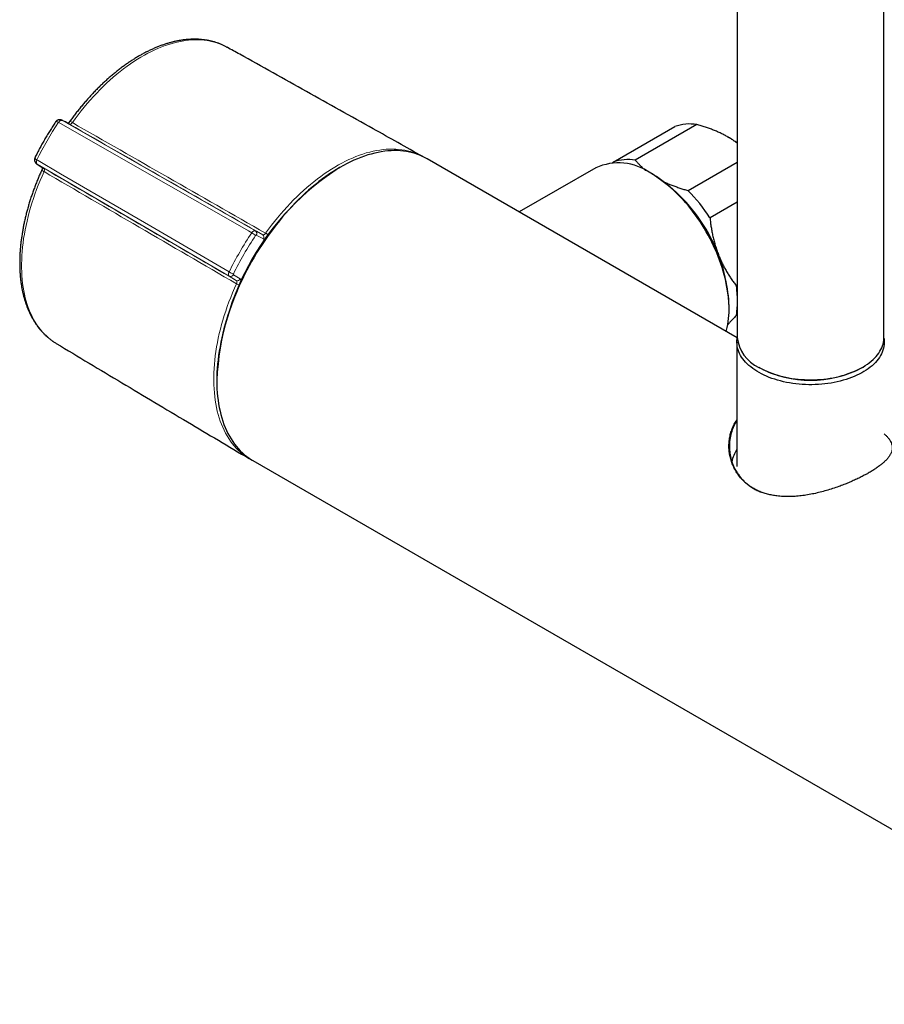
# Model space of a CAD drawing. Header units: millimetres. Extents: x 8 to 2401, y 12 to 2404.
# Tile 13 of 33: x 2165 to 2294, y 103 to 250. Entities that reach past the tile are written whole.
import ezdxf

# ---------------------------------------------------------------- set-up
doc = ezdxf.new("R2010")
doc.units = ezdxf.units.MM

msp = doc.modelspace()

# ---------------------------------------------------------------- linework, layer by layer
at = {"color": 7, "linetype": 'Continuous', "lineweight": 30}
for p, q in [((2271.77, 370.54), (2271.77, 202.27)), ((2293.67, 202.27), (2293.67, 368.58)), ((2195.63, 245.55), (2195.62, 245.55)), ((2171.01, 234.66), (2171.04, 234.64)), ((2172.09, 234.08), (2172.11, 234.07)), ((2253.26, 228.43), (2262.45, 233.73)), ((2265.73, 234.03), (2256.54, 228.72)), ((2167.27, 228.11), (2167.24, 228.13)), ((2167.25, 228.13), (2168.28, 227.48)), ((2271.77, 202.19), (2225.46, 228.92)), ((2253.16, 228.32), (2253.26, 228.43)), ((2264.42, 224.18), (2271.77, 228.42)), ((2168.3, 227.47), (2168.28, 227.48)), ((2212.46, 227.63), (2212.39, 227.59)), ((2250.64, 227.57), (2239.22, 220.98)), ((2259.07, 226.65), (2258.89, 226.75)), ((2271.77, 222.45), (2267.7, 220.1)), ((2271.63, 209.95), (2271.77, 210.03)), ((2270.55, 206.55), (2270.55, 206.75)), ((2271.77, 205.65), (2271.63, 205.57)), ((2170.1, 201.37), (2170.11, 201.37)), ((2271.65, 202.26), (2271.77, 202.32)), ((2271.72, 201.55), (2271.72, 183.01)), ((2274.97, 197.8), (2275.12, 197.71)), ((2290.32, 197.71), (2290.46, 197.8)), ((2194.08, 195.87), (2194.08, 195.79)), ((2199.47, 183.89), (2340.04, 102.74))]:
    msp.add_line(p, q, dxfattribs=at)
at = {"color": 252, "linetype": 'Continuous', "lineweight": 0}
for p, q in [((2170.48, 234.35), (2170.47, 234.36)), ((2171.04, 234.64), (2199.86, 218.16)), ((2172.11, 234.07), (2171.04, 234.64)), ((2167.23, 228.75), (2167.24, 228.74)), ((2195.95, 211.4), (2167.27, 228.11)), ((2167.27, 228.11), (2168.3, 227.47)), ((2199.86, 218.16), (2200.93, 217.59)), ((2201.04, 216.95), (2199.97, 217.52)), ((2196.56, 211.62), (2197.59, 210.98)), ((2196.98, 210.76), (2195.95, 211.4))]:
    msp.add_line(p, q, dxfattribs=at)
at = {"color": 252, "linetype": 'Continuous', "lineweight": 0, "flags": 128}
for points in [[(2195.62, 245.55), (2195.51, 245.61), (2195.13, 245.8), (2194.74, 245.98), (2194.34, 246.13), (2193.93, 246.27), (2193.51, 246.38), (2193.08, 246.48), (2192.65, 246.56), (2192.2, 246.62), (2191.75, 246.66), (2191.29, 246.68), (2190.83, 246.68), (2190.35, 246.66), (2189.88, 246.62), (2189.39, 246.56), (2188.9, 246.48), (2188.41, 246.39), (2187.91, 246.27), (2187.4, 246.14), (2186.9, 245.98), (2186.39, 245.81), (2185.87, 245.62), (2185.36, 245.41), (2184.84, 245.18), (2184.32, 244.94), (2183.8, 244.67), (2183.28, 244.39), (2182.76, 244.09), (2182.24, 243.77), (2181.72, 243.44), (2181.2, 243.09), (2180.68, 242.72), (2180.17, 242.34), (2179.65, 241.94), (2179.14, 241.52), (2178.63, 241.09), (2178.13, 240.65), (2177.63, 240.19), (2177.14, 239.72), (2176.64, 239.23), (2176.16, 238.73), (2175.68, 238.22), (2175.21, 237.7), (2174.74, 237.16), (2174.28, 236.61), (2173.83, 236.05), (2173.38, 235.48), (2172.95, 234.9), (2172.52, 234.31)], [(2170.47, 234.36), (2170.53, 234.44), (2170.59, 234.52), (2170.66, 234.58), (2170.74, 234.63), (2170.81, 234.66), (2170.88, 234.68), (2170.95, 234.68), (2171.01, 234.66)], [(2171.04, 234.64), (2170.98, 234.66), (2170.91, 234.66), (2170.84, 234.65), (2170.76, 234.62), (2170.68, 234.57), (2170.61, 234.51), (2170.54, 234.43), (2170.48, 234.35)], [(2199.3, 217.87), (2198.81, 218.15), (2195.43, 220.09), (2181.9, 227.82), (2170.48, 234.35)], [(2201.37, 217.81), (2201.81, 218.4), (2202.25, 218.99), (2202.7, 219.56), (2203.15, 220.12), (2203.62, 220.68), (2204.09, 221.22), (2204.57, 221.75), (2205.05, 222.26), (2205.54, 222.77), (2206.03, 223.26), (2206.53, 223.73), (2207.04, 224.2), (2207.54, 224.65), (2208.06, 225.08), (2208.57, 225.5), (2209.09, 225.9), (2209.61, 226.29), (2210.13, 226.66), (2210.65, 227.02), (2211.18, 227.36), (2211.7, 227.68), (2212.23, 227.99), (2212.75, 228.27), (2213.28, 228.54), (2213.8, 228.79), (2214.32, 229.03), (2214.85, 229.24), (2215.36, 229.44), (2215.88, 229.62), (2216.39, 229.78), (2216.9, 229.92), (2217.4, 230.04), (2217.9, 230.14), (2218.4, 230.22), (2218.89, 230.29), (2219.37, 230.33), (2219.85, 230.36), (2220.32, 230.36), (2220.79, 230.35), (2221.25, 230.32), (2221.7, 230.26), (2222.14, 230.19), (2222.57, 230.1), (2223, 229.99), (2223.42, 229.86), (2223.82, 229.71), (2224.22, 229.55), (2224.52, 229.41)], [(2167.23, 228.75), (2167.18, 228.65), (2167.15, 228.56), (2167.13, 228.46), (2167.13, 228.38), (2167.14, 228.3), (2167.16, 228.23), (2167.19, 228.17), (2167.24, 228.13)], [(2167.24, 228.74), (2167.2, 228.65), (2167.17, 228.55), (2167.15, 228.45), (2167.15, 228.36), (2167.16, 228.28), (2167.18, 228.21), (2167.22, 228.15), (2167.27, 228.11)], [(2167.24, 228.74), (2167.4, 228.65), (2170.77, 226.69), (2184.23, 218.84), (2195.92, 212.03)], [(2168.29, 227), (2168, 226.33), (2167.71, 225.66), (2167.44, 224.99), (2167.18, 224.32), (2166.94, 223.65), (2166.71, 222.97), (2166.49, 222.3), (2166.29, 221.63), (2166.1, 220.96), (2165.92, 220.29), (2165.76, 219.63), (2165.61, 218.96), (2165.48, 218.31), (2165.36, 217.65), (2165.25, 217), (2165.17, 216.36), (2165.09, 215.72), (2165.03, 215.09), (2164.99, 214.46), (2164.96, 213.84), (2164.95, 213.23), (2164.95, 212.63), (2164.96, 212.04), (2164.99, 211.46), (2165.04, 210.89), (2165.1, 210.32), (2165.18, 209.77), (2165.27, 209.23), (2165.37, 208.7), (2165.49, 208.19), (2165.63, 207.68), (2165.78, 207.19), (2165.94, 206.72), (2166.12, 206.25), (2166.31, 205.81), (2166.52, 205.37), (2166.74, 204.95), (2166.97, 204.55), (2167.22, 204.16), (2167.48, 203.79), (2167.75, 203.44), (2168.04, 203.1), (2168.33, 202.78), (2168.64, 202.47), (2168.97, 202.18), (2169.3, 201.91), (2169.65, 201.66), (2170, 201.43), (2170.1, 201.37)], [(2198.58, 184.39), (2198.27, 184.6), (2197.93, 184.86), (2197.6, 185.14), (2197.28, 185.44), (2196.97, 185.75), (2196.67, 186.08), (2196.39, 186.43), (2196.12, 186.79), (2195.86, 187.17), (2195.62, 187.57), (2195.38, 187.98), (2195.17, 188.41), (2194.96, 188.85), (2194.77, 189.31), (2194.6, 189.78), (2194.44, 190.26), (2194.29, 190.76), (2194.16, 191.27), (2194.04, 191.79), (2193.94, 192.33), (2193.85, 192.87), (2193.77, 193.43), (2193.72, 194), (2193.67, 194.58), (2193.64, 195.17), (2193.63, 195.77), (2193.63, 196.38), (2193.65, 196.99), (2193.68, 197.62), (2193.72, 198.25), (2193.78, 198.88), (2193.86, 199.53), (2193.95, 200.18), (2194.06, 200.83), (2194.18, 201.49), (2194.31, 202.16), (2194.46, 202.83), (2194.63, 203.5), (2194.8, 204.17), (2195, 204.85), (2195.2, 205.52), (2195.42, 206.2), (2195.65, 206.88), (2195.9, 207.56), (2196.16, 208.24), (2196.43, 208.91), (2196.72, 209.59), (2197.02, 210.26)]]:
    msp.add_lwpolyline(points, dxfattribs=at)
at = {"color": 7, "linetype": 'Continuous', "lineweight": 30, "flags": 128}
for points in [[(2225.46, 228.92), (2225.28, 229.02), (2224.9, 229.22), (2224.51, 229.4), (2224.1, 229.56), (2223.69, 229.7), (2223.27, 229.82), (2222.84, 229.92), (2222.41, 230), (2221.96, 230.06), (2221.51, 230.11), (2221.05, 230.13), (2220.58, 230.14), (2220.1, 230.12), (2219.62, 230.09), (2219.14, 230.04), (2218.64, 229.97), (2218.15, 229.87), (2217.65, 229.76), (2217.14, 229.63), (2216.63, 229.49), (2216.12, 229.32), (2215.6, 229.13), (2215.08, 228.93), (2214.56, 228.7), (2214.04, 228.46), (2213.52, 228.2), (2212.99, 227.93), (2212.47, 227.63), (2211.94, 227.32), (2211.42, 226.99), (2210.89, 226.65), (2210.37, 226.29), (2209.85, 225.91), (2209.33, 225.51), (2208.81, 225.1), (2208.3, 224.68), (2207.79, 224.24), (2207.29, 223.78), (2206.78, 223.31), (2206.29, 222.83), (2205.8, 222.34), (2205.31, 221.83), (2204.83, 221.31), (2204.35, 220.77), (2203.89, 220.23), (2203.43, 219.67), (2202.97, 219.1), (2202.53, 218.53), (2202.09, 217.94), (2201.66, 217.34), (2201.24, 216.73), (2200.83, 216.12), (2200.43, 215.5), (2200.03, 214.87), (2199.65, 214.23), (2199.28, 213.59), (2198.92, 212.94), (2198.57, 212.29), (2198.23, 211.63), (2197.91, 210.96), (2197.59, 210.3), (2197.29, 209.63), (2197, 208.95), (2196.72, 208.28), (2196.46, 207.6), (2196.21, 206.92), (2195.97, 206.25), (2195.74, 205.57), (2195.53, 204.89), (2195.33, 204.22), (2195.15, 203.54), (2194.98, 202.87), (2194.83, 202.2), (2194.68, 201.54), (2194.56, 200.87), (2194.45, 200.22), (2194.35, 199.57), (2194.27, 198.92), (2194.2, 198.28), (2194.15, 197.65), (2194.11, 197.02), (2194.09, 196.4), (2194.08, 195.79), (2194.09, 195.19), (2194.11, 194.6), (2194.15, 194.01), (2194.2, 193.44), (2194.27, 192.88), (2194.35, 192.33), (2194.45, 191.79), (2194.56, 191.26), (2194.68, 190.74), (2194.83, 190.24), (2194.98, 189.75), (2195.15, 189.27), (2195.33, 188.81), (2195.53, 188.36), (2195.74, 187.93), (2195.97, 187.51), (2196.21, 187.11), (2196.46, 186.72), (2196.72, 186.35), (2197, 186), (2197.29, 185.66), (2197.59, 185.34), (2197.91, 185.03), (2198.23, 184.75), (2198.57, 184.48), (2198.92, 184.23), (2199.28, 184), (2199.47, 183.89)], [(2224.52, 229.41), (2224.61, 229.36), (2224.72, 229.3)], [(2270.12, 203.14), (2270.17, 203.34), (2270.27, 203.75), (2270.35, 204.18), (2270.42, 204.62), (2270.48, 205.06), (2270.52, 205.52), (2270.54, 205.99), (2270.55, 206.47), (2270.55, 206.96), (2270.53, 207.45), (2270.49, 207.95), (2270.44, 208.46), (2270.38, 208.98), (2270.3, 209.5), (2270.2, 210.02), (2270.1, 210.55), (2269.97, 211.09), (2269.83, 211.62), (2269.68, 212.16), (2269.52, 212.7), (2269.34, 213.24), (2269.14, 213.78), (2268.94, 214.32), (2268.72, 214.86), (2268.49, 215.4), (2268.24, 215.93), (2267.99, 216.46), (2267.72, 216.99), (2267.44, 217.51), (2267.15, 218.03), (2266.85, 218.54), (2266.54, 219.04), (2266.21, 219.54), (2265.88, 220.02), (2265.54, 220.5), (2265.2, 220.97), (2264.84, 221.43), (2264.48, 221.88), (2264.1, 222.32), (2263.73, 222.75), (2263.34, 223.16), (2262.95, 223.56), (2262.56, 223.95), (2262.16, 224.33), (2261.75, 224.69), (2261.34, 225.03), (2260.93, 225.36), (2260.52, 225.68), (2260.1, 225.98), (2259.69, 226.26), (2259.27, 226.53), (2258.85, 226.78)], [(2293.67, 202.17), (2293.69, 202.02), (2293.71, 201.74), (2293.72, 201.46), (2293.7, 201.18), (2293.66, 200.9), (2293.6, 200.63), (2293.52, 200.35), (2293.42, 200.08), (2293.3, 199.81), (2293.15, 199.54), (2292.99, 199.28), (2292.81, 199.02), (2292.6, 198.77), (2292.38, 198.52), (2292.14, 198.28), (2291.89, 198.04), (2291.61, 197.81), (2291.32, 197.59), (2291.01, 197.38), (2290.68, 197.17), (2290.34, 196.97), (2289.98, 196.79), (2289.61, 196.61), (2289.23, 196.44), (2288.84, 196.28), (2288.43, 196.13), (2288.01, 195.99), (2287.58, 195.86), (2287.14, 195.74), (2286.7, 195.63), (2286.24, 195.54), (2285.78, 195.45), (2285.31, 195.38), (2284.84, 195.32), (2284.37, 195.27), (2283.89, 195.24), (2283.41, 195.21), (2282.92, 195.2), (2282.44, 195.2), (2281.96, 195.22), (2281.47, 195.24), (2281, 195.28), (2280.52, 195.33), (2280.05, 195.39), (2279.58, 195.47), (2279.12, 195.55), (2278.67, 195.65), (2278.22, 195.76), (2277.79, 195.88), (2277.36, 196.01), (2276.94, 196.15), (2276.54, 196.3), (2276.14, 196.46), (2275.76, 196.63), (2275.4, 196.81), (2275.04, 197), (2274.7, 197.2), (2274.38, 197.41), (2274.07, 197.63), (2273.78, 197.85), (2273.51, 198.08), (2273.25, 198.32), (2273.02, 198.56), (2272.8, 198.81), (2272.6, 199.06), (2272.42, 199.32), (2272.26, 199.58), (2272.12, 199.85), (2272, 200.12), (2271.9, 200.39), (2271.82, 200.67), (2271.77, 200.95), (2271.73, 201.23), (2271.72, 201.5), (2271.72, 201.78), (2271.75, 202.06), (2271.77, 202.17)], [(2274.97, 197.8), (2275.32, 197.6), (2275.68, 197.42), (2276.06, 197.25), (2276.45, 197.08), (2276.85, 196.93), (2277.26, 196.79), (2277.68, 196.65), (2278.11, 196.53), (2278.56, 196.42), (2279, 196.32), (2279.46, 196.23), (2279.92, 196.15), (2280.39, 196.09), (2280.86, 196.04), (2281.34, 195.99), (2281.82, 195.97), (2282.3, 195.95), (2282.78, 195.94), (2283.26, 195.95), (2283.74, 195.97), (2284.22, 196), (2284.69, 196.05), (2285.16, 196.1), (2285.63, 196.17), (2286.09, 196.25), (2286.54, 196.34), (2286.99, 196.45), (2287.43, 196.56), (2287.86, 196.68), (2288.28, 196.82), (2288.69, 196.97), (2289.09, 197.12), (2289.47, 197.29), (2289.84, 197.47), (2290.2, 197.65), (2290.55, 197.84), (2290.87, 198.05), (2291.19, 198.26), (2291.48, 198.48), (2291.76, 198.7), (2292.03, 198.94), (2292.27, 199.18), (2292.5, 199.42), (2292.7, 199.67), (2292.89, 199.93), (2293.06, 200.19), (2293.21, 200.45), (2293.33, 200.72), (2293.44, 200.99), (2293.53, 201.26), (2293.59, 201.54), (2293.64, 201.81), (2293.66, 202.09), (2293.67, 202.27)]]:
    msp.add_lwpolyline(points, dxfattribs=at)
at = {"color": 252, "linetype": 'Continuous', "lineweight": 0}
for centre, radius, start, end in [((2211.6, 206.87), 49.48, 146.2499, 153.7501), ((2172.11, 233.82), 0.644, 50.4141, 88.4972), ((2168.52, 227.6), 0.647, 211.628, 249.5405), ((2240.89, 189.96), 50.09, 146.136, 153.864), ((2240.75, 190.04), 49.22, 146.136, 153.864), ((2197.22, 214.26), 4.17, 50.4146, 60.0583), ((2199.58, 217.78), 0.466, 325.513, 53.8427), ((2200.65, 217.21), 0.466, 325.513, 53.8427), ((2199.71, 214.97), 3.29, 51.2118, 59.582), ((2198.01, 215.64), 4.18, 239.9471, 249.5775), ((2196.14, 211.82), 0.466, 246.163, 334.4856), ((2197.17, 211.18), 0.466, 246.163, 334.4856), ((2198.64, 213.12), 3.29, 240.4207, 248.8845)]:
    msp.add_arc(centre, radius, start, end, dxfattribs=at)
at = {"color": 7, "linetype": 'Continuous', "lineweight": 30}
for centre, radius, start, end in [((2264.66, 227.59), 6.52, 80.4891, 109.73), ((2262.54, 218.64), 15.63, 53.7988, 59.8891), ((2254.05, 220.03), 8.27, 54.5625, 114.3737), ((2255.46, 222.29), 6.52, 80.4891, 109.73), ((2233.82, 194.08), 39.78, 122.592, 177.4133), ((2245.62, 205.62), 24.96, 2.5942, 57.4004), ((2245.76, 205.68), 24.86, 21.0575, 47.1167), ((2246.08, 206.08), 25.76, 32.9619, 44.6272), ((2248.33, 206.54), 22.15, 12.2878, 21.3749), ((2254.06, 207.55), 17.74, 3.1866, 7.7725), ((2259.21, 207.55), 12.58, 350.9635, 356.7223), ((2277.25, 202.81), 5.51, 185.7027, 245.6175), ((2282.72, 212.37), 16.51, 242.5813, 297.4133), ((2275.52, 182.84), 4.65, 144.935, 169.184), ((2203.35, 191.63), 8.67, 236.6098, 241.953)]:
    msp.add_arc(centre, radius, start, end, dxfattribs=at)
for points, knots in [([(2195.63, 245.54), (2195.57, 245.58), (2195.4, 245.68), (2195.09, 245.83), (2194.71, 246), (2194.32, 246.15), (2193.92, 246.29), (2193.51, 246.41), (2193.09, 246.51), (2192.67, 246.6), (2192.24, 246.66), (2191.8, 246.72), (2191.35, 246.75), (2190.9, 246.76), (2190.45, 246.76), (2189.98, 246.74), (2189.51, 246.7), (2189.04, 246.65), (2188.56, 246.57), (2188.08, 246.48), (2187.59, 246.37), (2187.1, 246.24), (2186.61, 246.1), (2186.12, 245.94), (2185.62, 245.76), (2185.12, 245.56), (2184.62, 245.35), (2184.12, 245.12), (2183.61, 244.87), (2183.11, 244.61), (2182.61, 244.33), (2182.11, 244.04), (2181.61, 243.73), (2181.11, 243.41), (2180.61, 243.07), (2180.12, 242.71), (2179.62, 242.34), (2179.13, 241.96), (2178.65, 241.57), (2178.16, 241.16), (2177.68, 240.73), (2177.21, 240.3), (2176.73, 239.85), (2176.27, 239.39), (2175.81, 238.92), (2175.35, 238.43), (2174.9, 237.94), (2174.46, 237.43), (2174.02, 236.92), (2173.59, 236.39), (2173.16, 235.85), (2172.74, 235.31), (2172.4, 234.84), (2172.19, 234.56), (2172.12, 234.46)], [0, 0, 0, 0, 0.008735, 0.027772, 0.046813, 0.065868, 0.084943, 0.104047, 0.123187, 0.142368, 0.161594, 0.18087, 0.200197, 0.219575, 0.239005, 0.258486, 0.278014, 0.297588, 0.317203, 0.336856, 0.356542, 0.376258, 0.395999, 0.415761, 0.435541, 0.455335, 0.47514, 0.494953, 0.514771, 0.534593, 0.554416, 0.574239, 0.594061, 0.613879, 0.633694, 0.653505, 0.673311, 0.693112, 0.712908, 0.732699, 0.752484, 0.772264, 0.792039, 0.811809, 0.831573, 0.851334, 0.87109, 0.890841, 0.910589, 0.930333, 0.950074, 0.969812, 0.989548, 1, 1, 1, 1]), ([(2224.82, 229.25), (2222.35, 230.63), (2216.57, 233.88), (2207.47, 238.96), (2200.2, 243.01), (2196.24, 245.21), (2195.61, 245.55)], [0, 0, 0, 0, 0.253423, 0.594521, 0.935613, 1, 1, 1, 1]), ([(2169.99, 234.39), (2169.96, 234.34), (2169.79, 234.08), (2169.49, 233.61), (2169.09, 232.99), (2168.71, 232.36), (2168.34, 231.72), (2167.98, 231.08), (2167.62, 230.43), (2167.29, 229.79), (2167.07, 229.36), (2166.96, 229.15), (2166.96, 229.14)], [0, 0, 0, 0, 0.031398, 0.152963, 0.274526, 0.396085, 0.517642, 0.6392, 0.760758, 0.88232, 0.997491, 1, 1, 1, 1]), ([(2171, 234.66), (2170.97, 234.67), (2170.9, 234.71), (2170.79, 234.74), (2170.66, 234.75), (2170.54, 234.74), (2170.42, 234.72), (2170.31, 234.68), (2170.21, 234.62), (2170.13, 234.55), (2170.05, 234.47), (2170.01, 234.42), (2169.99, 234.39)], [0, 0, 0, 0, 0.092219, 0.192806, 0.302669, 0.409846, 0.515505, 0.615845, 0.715347, 0.815132, 0.913956, 1, 1, 1, 1]), ([(2172.09, 234.08), (2172.04, 234.1), (2171.68, 234.3), (2171.32, 234.49), (2171.02, 234.65)], [0, 0, 0, 0, 0.137591, 1, 1, 1, 1]), ([(2172.12, 234.46), (2172.12, 234.46), (2172.1, 234.43), (2172.06, 234.37), (2171.99, 234.3), (2171.93, 234.23), (2171.89, 234.21), (2171.87, 234.19)], [0, 0, 0, 0, 0.010915, 0.262742, 0.52286, 0.768144, 1, 1, 1, 1]), ([(2270.38, 232.16), (2270.21, 232.26), (2269.88, 232.44), (2269.35, 232.71), (2268.8, 232.96), (2268.23, 233.2), (2267.63, 233.43), (2267.01, 233.64), (2266.38, 233.84), (2265.95, 233.97), (2265.73, 234.03)], [0, 0, 0, 0, 0.122618, 0.245238, 0.368878, 0.492521, 0.618996, 0.745475, 0.872735, 1, 1, 1, 1]), ([(2271.77, 231.24), (2271.66, 231.32), (2271.41, 231.51), (2270.98, 231.8), (2270.63, 232.02), (2270.42, 232.14), (2270.38, 232.16)], [0, 0, 0, 0, 0.257307, 0.586616, 0.91592, 1, 1, 1, 1]), ([(2166.96, 229.14), (2166.95, 229.12), (2166.93, 229.07), (2166.9, 228.98), (2166.88, 228.86), (2166.87, 228.75), (2166.89, 228.63), (2166.92, 228.51), (2166.97, 228.4), (2167.04, 228.31), (2167.12, 228.22), (2167.19, 228.16), (2167.23, 228.14), (2167.24, 228.13)], [0, 0, 0, 0, 0.05766, 0.159597, 0.259883, 0.358971, 0.457136, 0.565709, 0.669229, 0.771416, 0.873877, 0.973272, 1, 1, 1, 1]), ([(2256.54, 228.72), (2256.64, 228.6), (2256.85, 228.36), (2257.19, 228.01), (2257.55, 227.66), (2257.87, 227.37), (2258.08, 227.21), (2258.15, 227.15)], [0, 0, 0, 0, 0.220645, 0.441283, 0.663123, 0.884956, 1, 1, 1, 1]), ([(2167.97, 227.26), (2167.92, 227.15), (2167.77, 226.83), (2167.54, 226.3), (2167.28, 225.67), (2167.03, 225.03), (2166.79, 224.39), (2166.56, 223.76), (2166.34, 223.12), (2166.14, 222.48), (2165.95, 221.85), (2165.77, 221.21), (2165.61, 220.58), (2165.45, 219.94), (2165.31, 219.31), (2165.19, 218.69), (2165.08, 218.06), (2164.98, 217.44), (2164.89, 216.83), (2164.82, 216.21), (2164.76, 215.61), (2164.71, 215.01), (2164.68, 214.41), (2164.66, 213.82), (2164.66, 213.24), (2164.67, 212.67), (2164.69, 212.1), (2164.73, 211.54), (2164.78, 210.99), (2164.85, 210.45), (2164.93, 209.92), (2165.02, 209.4), (2165.13, 208.89), (2165.25, 208.39), (2165.39, 207.9), (2165.54, 207.42), (2165.7, 206.96), (2165.88, 206.5), (2166.07, 206.06), (2166.27, 205.64), (2166.49, 205.22), (2166.71, 204.82), (2166.96, 204.44), (2167.21, 204.07), (2167.47, 203.71), (2167.75, 203.37), (2168.04, 203.05), (2168.34, 202.74), (2168.65, 202.44), (2168.97, 202.17), (2169.3, 201.91), (2169.64, 201.66), (2169.91, 201.48), (2170.06, 201.39), (2170.1, 201.37)], [0, 0, 0, 0, 0.0104367, 0.0301933, 0.0499526, 0.0697146, 0.0894797, 0.1092483, 0.1290207, 0.1487971, 0.168578, 0.1883636, 0.2081542, 0.22795, 0.2477513, 0.2675582, 0.287371, 0.3071897, 0.3270143, 0.346845, 0.3666815, 0.3865236, 0.406371, 0.4262234, 0.44608, 0.46594, 0.4858025, 0.5056662, 0.5255291, 0.5453892, 0.5652445, 0.5850922, 0.6049297, 0.6247536, 0.6445603, 0.664346, 0.6841067, 0.7038379, 0.7235353, 0.7431947, 0.7628118, 0.7823831, 0.8019053, 0.8213759, 0.8407936, 0.8601577, 0.8794691, 0.8987297, 0.9179429, 0.9371132, 0.9562463, 0.975349, 0.9944288, 1, 1, 1, 1]), ([(2168.08, 227.61), (2168.07, 227.59), (2168.07, 227.55), (2168.05, 227.47), (2168.02, 227.39), (2167.99, 227.31), (2167.97, 227.27), (2167.97, 227.26)], [0, 0, 0, 0, 0.227049, 0.443997, 0.676545, 0.925065, 1, 1, 1, 1]), ([(2260.78, 225.51), (2260.82, 225.49), (2261.03, 225.38), (2261.44, 225.2), (2262, 224.97), (2262.58, 224.76), (2263.18, 224.55), (2263.79, 224.35), (2264.21, 224.24), (2264.42, 224.18)], [0, 0, 0, 0, 0.03952, 0.197055, 0.354595, 0.51548, 0.676371, 0.838183, 1, 1, 1, 1]), ([(2267.7, 220.1), (2267.72, 219.86), (2267.77, 219.4), (2267.87, 218.71), (2267.99, 218.02), (2268.13, 217.33), (2268.3, 216.64), (2268.49, 215.95), (2268.71, 215.28), (2268.87, 214.83), (2268.96, 214.61)], [0, 0, 0, 0, 0.122973, 0.245942, 0.369581, 0.493217, 0.619375, 0.745529, 0.872765, 1, 1, 1, 1]), ([(2268.96, 214.61), (2268.98, 214.55), (2269.08, 214.29), (2269.28, 213.83), (2269.55, 213.24), (2269.85, 212.66), (2270.17, 212.09), (2270.51, 211.53), (2270.87, 210.99), (2271.24, 210.46), (2271.5, 210.12), (2271.63, 209.95)], [0, 0, 0, 0, 0.0340845, 0.152699, 0.2713147, 0.3908442, 0.5103765, 0.6324315, 0.7544901, 0.8772433, 1, 1, 1, 1]), ([(2271.63, 205.57), (2271.5, 205.43), (2271.24, 205.15), (2270.86, 204.73), (2270.56, 204.39), (2270.39, 204.19), (2270.34, 204.13)], [0, 0, 0, 0, 0.28658, 0.573151, 0.861283, 1, 1, 1, 1]), ([(2170.11, 201.37), (2170.11, 201.36), (2173.38, 199.4), (2179.91, 195.49), (2189.51, 189.76), (2195.85, 186), (2198.92, 184.17)], [0, 0, 0, 0, 0.00057, 0.340541, 0.680515, 1, 1, 1, 1]), ([(2282.26, 178.76), (2281.95, 178.71), (2281.32, 178.62), (2280.39, 178.53), (2279.47, 178.49), (2278.57, 178.51), (2277.74, 178.58), (2276.98, 178.7), (2276.29, 178.86), (2275.62, 179.06), (2274.99, 179.31), (2274.38, 179.6), (2273.82, 179.94), (2273.29, 180.31), (2272.81, 180.73), (2272.36, 181.19), (2271.96, 181.68), (2271.61, 182.19), (2271.29, 182.77), (2271.01, 183.41), (2270.78, 184.11), (2270.62, 184.84), (2270.53, 185.57), (2270.52, 186.3), (2270.58, 187.03), (2270.72, 187.75), (2270.93, 188.45), (2271.22, 189.13), (2271.48, 189.63), (2271.67, 189.9), (2271.72, 189.96)], [0, 0, 0, 0, 0.039593, 0.078979, 0.118356, 0.157967, 0.197598, 0.230449, 0.263267, 0.296194, 0.329314, 0.362197, 0.394915, 0.427624, 0.460504, 0.493627, 0.52651, 0.559247, 0.59197, 0.631378, 0.67109, 0.710633, 0.750033, 0.789494, 0.829229, 0.868887, 0.908365, 0.947929, 0.987723, 1, 1, 1, 1]), ([(2271.72, 189.83), (2271.69, 189.79), (2271.56, 189.61), (2271.37, 189.27), (2271.15, 188.8), (2270.97, 188.33), (2270.84, 187.92), (2270.76, 187.58), (2270.71, 187.32), (2270.66, 187.06), (2270.63, 186.79), (2270.61, 186.52), (2270.59, 186.16), (2270.59, 185.72), (2270.63, 185.19), (2270.71, 184.69), (2270.82, 184.17), (2270.97, 183.67), (2271.15, 183.18), (2271.39, 182.67), (2271.67, 182.16), (2272.02, 181.65), (2272.42, 181.16), (2272.86, 180.71), (2273.35, 180.29), (2273.87, 179.91), (2274.44, 179.58), (2274.93, 179.33), (2275.26, 179.21), (2275.36, 179.17)], [0, 0, 0, 0, 0.011549, 0.05243, 0.093079, 0.133482, 0.173729, 0.195039, 0.216023, 0.237432, 0.258659, 0.279566, 0.301639, 0.34529, 0.384965, 0.425896, 0.467055, 0.508433, 0.549704, 0.590753, 0.638782, 0.686701, 0.734768, 0.783321, 0.831523, 0.879355, 0.927304, 0.975367, 1, 1, 1, 1]), ([(2293.72, 187.86), (2293.75, 187.83), (2293.9, 187.69), (2294.15, 187.44), (2294.43, 187.1), (2294.66, 186.74), (2294.82, 186.38), (2294.9, 186.03), (2294.91, 185.67), (2294.85, 185.31), (2294.71, 184.95), (2294.5, 184.58), (2294.22, 184.2), (2293.88, 183.84), (2293.5, 183.49), (2293.1, 183.17), (2292.65, 182.84), (2292.15, 182.5), (2291.62, 182.17), (2291.04, 181.84), (2290.42, 181.52), (2289.77, 181.19), (2289.09, 180.88), (2288.39, 180.58), (2287.67, 180.28), (2286.88, 179.99), (2286.01, 179.69), (2285.08, 179.41), (2284.15, 179.15), (2283.21, 178.93), (2282.58, 178.82), (2282.26, 178.76)], [0, 0, 0, 0, 0.009121, 0.041127, 0.079583, 0.117815, 0.15598, 0.194322, 0.232879, 0.271229, 0.309502, 0.347908, 0.386501, 0.424862, 0.456778, 0.488796, 0.520995, 0.552999, 0.584848, 0.6167, 0.648753, 0.680914, 0.712857, 0.744603, 0.776372, 0.808298, 0.846855, 0.885183, 0.923326, 0.961538, 1, 1, 1, 1]), ([(2199.28, 183.97), (2199.29, 183.97), (2199.39, 183.91), (2199.49, 183.87), (2199.58, 183.82)], [0, 0, 0, 0, 0.07689, 1, 1, 1, 1])]:
    msp.add_open_spline(points, degree=3, knots=knots, dxfattribs=at)
at = {"color": 252, "linetype": 'Continuous', "lineweight": 0}
for points, knots in [([(2170.47, 234.36), (2170.42, 234.38), (2170.35, 234.41), (2170.26, 234.44), (2170.18, 234.46), (2170.1, 234.46), (2170.04, 234.44), (2170, 234.41), (2169.99, 234.39), (2169.99, 234.39)], [0, 0, 0, 0, 0.183925, 0.325513, 0.470033, 0.632778, 0.799636, 0.998535, 1, 1, 1, 1]), ([(2172.52, 234.31), (2172.5, 234.29), (2172.47, 234.25), (2172.41, 234.19), (2172.36, 234.14), (2172.3, 234.1), (2172.25, 234.07), (2172.2, 234.05), (2172.15, 234.05), (2172.12, 234.06), (2172.11, 234.07)], [0, 0, 0, 0, 0.119106, 0.241747, 0.361134, 0.484029, 0.60395, 0.727339, 0.861285, 1, 1, 1, 1]), ([(2200.93, 217.59), (2196.06, 220.37), (2186.44, 225.87), (2176.84, 231.36), (2172.11, 234.07)], [0, 0, 0, 0, 0.506296, 1, 1, 1, 1]), ([(2172.52, 234.31), (2177.27, 231.59), (2186.88, 226.1), (2196.51, 220.59), (2201.37, 217.81)], [0, 0, 0, 0, 0.4945748, 1, 1, 1, 1]), ([(2167.23, 228.75), (2167.19, 228.78), (2167.12, 228.82), (2167.05, 228.89), (2166.99, 228.95), (2166.96, 229.01), (2166.94, 229.08), (2166.95, 229.12), (2166.96, 229.14), (2166.96, 229.14)], [0, 0, 0, 0, 0.184029, 0.325697, 0.470299, 0.633135, 0.800088, 0.999099, 1, 1, 1, 1]), ([(2168.3, 227.47), (2168.32, 227.45), (2168.36, 227.42), (2168.37, 227.3), (2168.36, 227.16), (2168.31, 227.05), (2168.29, 227)], [0, 0, 0, 0, 0.244884, 0.488979, 0.73194, 1, 1, 1, 1]), ([(2197.02, 210.26), (2192.17, 213.08), (2182.59, 218.67), (2173.02, 224.24), (2168.29, 227)], [0, 0, 0, 0, 0.5054254, 1, 1, 1, 1]), ([(2168.3, 227.47), (2173.02, 224.72), (2182.57, 219.16), (2192.14, 213.58), (2196.98, 210.76)], [0, 0, 0, 0, 0.493704, 1, 1, 1, 1]), ([(2199.3, 217.87), (2199.32, 217.9), (2199.36, 217.95), (2199.42, 218.02), (2199.49, 218.08), (2199.56, 218.13), (2199.63, 218.17), (2199.7, 218.18), (2199.77, 218.19), (2199.82, 218.18), (2199.85, 218.16), (2199.86, 218.16)], [0, 0, 0, 0, 0.115727, 0.234809, 0.350536, 0.469618, 0.585344, 0.704425, 0.820153, 0.939236, 1, 1, 1, 1]), ([(2199.97, 217.52), (2199.96, 217.52), (2199.96, 217.52), (2199.94, 217.53), (2199.92, 217.52), (2199.89, 217.5), (2199.88, 217.48), (2199.87, 217.47)], [0, 0, 0, 0, 0.060968, 0.295732, 0.530489, 0.765244, 1, 1, 1, 1]), ([(2200.93, 217.59), (2200.94, 217.58), (2200.98, 217.56), (2201.03, 217.56), (2201.09, 217.58), (2201.15, 217.6), (2201.21, 217.64), (2201.27, 217.68), (2201.32, 217.74), (2201.36, 217.78), (2201.37, 217.81)], [0, 0, 0, 0, 0.132237, 0.269175, 0.389243, 0.512793, 0.632855, 0.756398, 0.876458, 1, 1, 1, 1]), ([(2201.34, 216.92), (2201.31, 216.92), (2201.24, 216.9), (2201.14, 216.9), (2201.07, 216.93), (2201.04, 216.95)], [0, 0, 0, 0, 0.250955, 0.625478, 1, 1, 1, 1]), ([(2195.95, 211.4), (2195.94, 211.41), (2195.9, 211.43), (2195.87, 211.48), (2195.84, 211.55), (2195.83, 211.62), (2195.83, 211.71), (2195.84, 211.79), (2195.86, 211.89), (2195.89, 211.96), (2195.91, 212.01), (2195.92, 212.03)], [0, 0, 0, 0, 0.1157318, 0.2348199, 0.3505533, 0.4696431, 0.5853745, 0.7044622, 0.8201902, 0.9392741, 1, 1, 1, 1]), ([(2196.56, 211.73), (2196.56, 211.72), (2196.55, 211.71), (2196.54, 211.69), (2196.54, 211.66), (2196.55, 211.63), (2196.56, 211.63), (2196.56, 211.62)], [0, 0, 0, 0, 0.060929, 0.295687, 0.530454, 0.765227, 1, 1, 1, 1]), ([(2197.02, 210.26), (2197.03, 210.29), (2197.05, 210.34), (2197.07, 210.42), (2197.08, 210.5), (2197.08, 210.57), (2197.07, 210.63), (2197.05, 210.68), (2197.02, 210.73), (2197, 210.75), (2196.98, 210.76)], [0, 0, 0, 0, 0.132194, 0.26909, 0.389159, 0.512711, 0.632789, 0.75635, 0.876434, 1, 1, 1, 1]), ([(2197.59, 210.98), (2197.62, 210.96), (2197.67, 210.93), (2197.73, 210.84), (2197.76, 210.77), (2197.77, 210.72), (2197.77, 210.72)], [0, 0, 0, 0, 0.327079, 0.654157, 0.981236, 1, 1, 1, 1])]:
    msp.add_open_spline(points, degree=3, knots=knots, dxfattribs=at)

doc.saveas('drawing.dxf')
